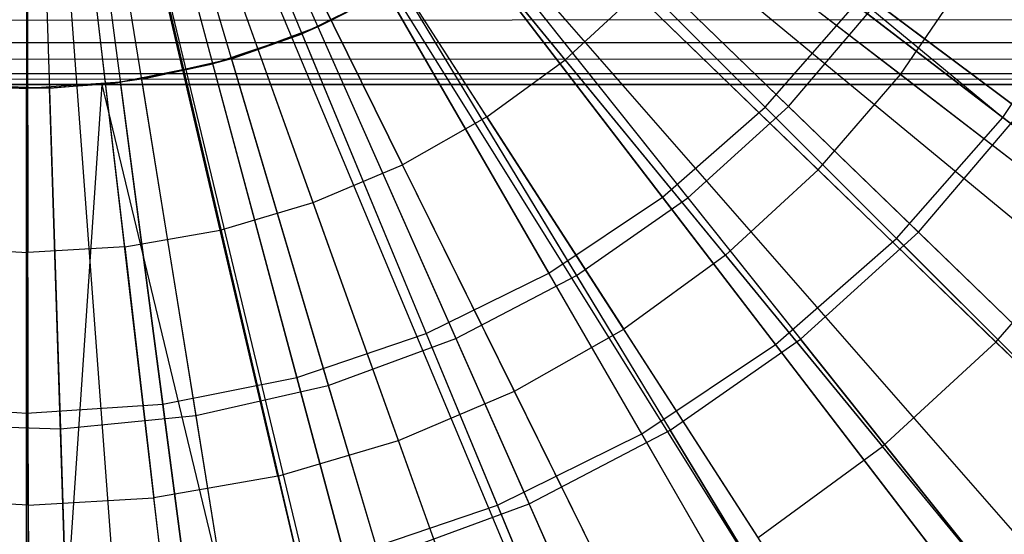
# Model space of a CAD drawing. Extents: x 0.2 to 40.1, y -6.7 to 6.7.
# Tile 243 of 256: x 18.817 to 19.354, y -4.073 to -3.792. Entities that reach past the tile are written whole.
import ezdxf

# ---------------------------------------------------------------- set-up
doc = ezdxf.new("R2010")
doc.units = 0
doc.header["$MEASUREMENT"] = 0
doc.layers.get('0').update_dxf_attribs({"color": 13, "linetype": 'CONTINUOUS'})

# ---------------------------------------------------------------- blocks, each defined once
blk = doc.blocks.new('SNOWBALL_XIV_PM3_STL')
at = {"color": 0}
for p, q in [((19.52263, -3.99526, 5.09043), (18.96227, -3.56467, 5.30697)), ((19.52263, -3.99526, 5.09043), (18.96227, -3.56467, 5.30697)), ((19.50282, -4.02011, 5.09043), (18.95826, -3.56969, 5.30697)), ((19.50282, -4.02011, 5.09043), (18.95826, -3.56969, 5.30697)), ((19.45653, -4.07181, 5.09043), (18.9489, -3.58015, 5.30697)), ((19.45653, -4.07181, 5.09043), (18.9489, -3.58015, 5.30697)), ((19.40341, -4.1223, 5.09043), (18.93816, -3.59036, 5.30697)), ((19.40341, -4.1223, 5.09043), (18.93816, -3.59036, 5.30697)), ((19.38213, -4.14033, 5.09043), (18.93386, -3.594, 5.30697)), ((19.38213, -4.14033, 5.09043), (18.93386, -3.594, 5.30697)), ((19.2889, -4.20721, 5.09043), (18.915, -3.60753, 5.30697)), ((19.2889, -4.20721, 5.09043), (18.915, -3.60753, 5.30697)), ((19.3004, -4.19991, 5.09043), (18.91733, -3.60605, 5.30697)), ((19.3004, -4.19991, 5.09043), (18.91733, -3.60605, 5.30697)), ((19.21242, -4.2498, 5.09043), (18.89954, -3.61614, 5.30697)), ((19.21242, -4.2498, 5.09043), (18.89954, -3.61614, 5.30697)), ((19.11932, -4.28933, 5.09043), (18.88071, -3.62414, 5.30697)), ((19.11932, -4.28933, 5.09043), (18.88071, -3.62414, 5.30697)), ((19.16225, -4.27266, 5.09043), (18.88939, -3.62076, 5.30697)), ((19.16225, -4.27266, 5.09043), (18.88939, -3.62076, 5.30697)), ((19.02674, -4.31694, 5.09043), (18.86199, -3.62972, 5.30697)), ((19.02674, -4.31694, 5.09043), (18.86199, -3.62972, 5.30697)), ((19.02233, -4.31799, 5.09043), (18.86199, -3.62972, 5.30697)), ((19.02233, -4.31799, 5.09043), (18.86199, -3.62972, 5.30697)), ((18.82173, -4.34135, 5.09043), (18.82053, -3.63465, 5.30697)), ((18.82173, -4.34135, 5.09043), (18.82053, -3.63465, 5.30697)), ((18.88589, -4.33891, 5.09043), (18.83351, -3.63416, 5.30697)), ((18.88589, -4.33891, 5.09043), (18.83351, -3.63416, 5.30697)), ((18.92269, -4.3354, 5.09043), (18.84095, -3.63345, 5.30697)), ((18.92269, -4.3354, 5.09043), (18.84095, -3.63345, 5.30697)), ((19.02419, -3.64051, 0.58311), (19.22375, -3.84007, 0.65071)), ((19.02419, -3.64051, 0.58311), (19.22375, -3.84007, 0.65071)), ((19.02998, -3.63968, 0.52998), (19.23652, -3.8397, 0.58405)), ((19.02998, -3.63968, 0.52998), (19.23652, -3.8397, 0.58405)), ((18.99582, -3.66538, 0.58311), (19.16763, -3.88929, 0.65071)), ((18.99582, -3.66538, 0.58311), (19.16763, -3.88929, 0.65071)), ((19.00228, -3.66483, 0.52998), (19.18155, -3.88962, 0.58405)), ((19.00228, -3.66483, 0.52998), (19.18155, -3.88962, 0.58405)), ((19.13846, -3.66775, 5.13898), (19.35349, -3.84573, 5.05847)), ((19.13846, -3.66775, 5.13898), (19.35349, -3.84573, 5.05847)), ((19.13547, -3.67181, 5.20329), (19.36379, -3.84221, 5.13681)), ((19.13547, -3.67181, 5.20329), (19.36379, -3.84221, 5.13681)), ((19.35349, -3.84573, 5.05847), (19.1323, -3.676, 5.13898)), ((19.35349, -3.84573, 5.05847), (19.1323, -3.676, 5.13898)), ((18.96445, -3.68635, 0.58311), (19.10556, -3.93076, 0.65071)), ((18.96445, -3.68635, 0.58311), (19.10556, -3.93076, 0.65071)), ((18.9716, -3.68624, 0.52998), (19.12064, -3.93211, 0.58405)), ((18.9716, -3.68624, 0.52998), (19.12064, -3.93211, 0.58405)), ((18.93061, -3.70303, 0.58311), (19.03861, -3.96377, 0.65071)), ((18.93061, -3.70303, 0.58311), (19.03861, -3.96377, 0.65071)), ((18.93842, -3.70355, 0.52998), (19.05481, -3.96646, 0.58405)), ((18.93842, -3.70355, 0.52998), (19.05481, -3.96646, 0.58405)), ((19.11452, -3.81419, 5.2463), (19.02505, -3.70514, 5.28051)), ((19.11452, -3.81419, 5.2463), (19.02505, -3.70514, 5.28051)), ((19.10279, -3.71019, 5.20329), (19.30745, -3.90839, 5.13681)), ((19.10279, -3.71019, 5.20329), (19.30745, -3.90839, 5.13681)), ((18.89488, -3.71516, 0.58311), (18.96793, -3.98777, 0.65071)), ((18.89488, -3.71516, 0.58311), (18.96793, -3.98777, 0.65071)), ((18.90331, -3.71647, 0.52998), (18.98512, -3.9921, 0.58405)), ((18.90331, -3.71647, 0.52998), (18.98512, -3.9921, 0.58405)), ((19.29552, -3.91184, 5.05847), (19.09837, -3.71469, 5.13898)), ((19.29552, -3.91184, 5.05847), (19.09837, -3.71469, 5.13898)), ((18.82023, -3.72499, 0.58311), (18.82023, -4.00721, 0.65071)), ((18.82023, -3.72499, 0.58311), (18.82023, -4.00721, 0.65071)), ((18.85788, -3.72252, 0.58311), (18.89472, -4.00233, 0.65071)), ((18.85788, -3.72252, 0.58311), (18.89472, -4.00233, 0.65071)), ((18.86683, -3.7248, 0.52998), (18.91272, -4.00863, 0.58405)), ((18.86683, -3.7248, 0.52998), (18.91272, -4.00863, 0.58405)), ((19.07172, -3.8454, 5.2463), (18.99526, -3.72686, 5.28051)), ((19.07172, -3.8454, 5.2463), (18.99526, -3.72686, 5.28051)), ((18.82959, -3.72839, 0.52998), (18.8388, -4.01576, 0.58405)), ((18.82959, -3.72839, 0.52998), (18.8388, -4.01576, 0.58405)), ((19.29759, -3.82233, 5.20447), (19.18811, -3.73821, 5.2463)), ((19.29759, -3.82233, 5.20447), (19.18811, -3.73821, 5.2463)), ((18.96318, -3.74504, 5.28051), (19.02564, -3.87153, 5.2463)), ((18.96318, -3.74504, 5.28051), (19.02564, -3.87153, 5.2463)), ((19.22942, -3.96981, 5.05847), (19.05969, -3.74861, 5.13898)), ((19.22942, -3.96981, 5.05847), (19.05969, -3.74861, 5.13898)), ((19.06548, -3.74408, 5.20329), (19.24311, -3.96682, 5.13681)), ((19.06548, -3.74408, 5.20329), (19.24311, -3.96682, 5.13681)), ((18.97688, -3.89223, 5.2463), (18.92925, -3.75945, 5.28051)), ((18.97688, -3.89223, 5.2463), (18.92925, -3.75945, 5.28051)), ((18.92608, -3.90724, 5.2463), (18.89389, -3.7699, 5.28051)), ((18.92608, -3.90724, 5.2463), (18.89389, -3.7699, 5.28051)), ((19.29759, -3.82233, 5.20447), (19.33629, -3.76553, 5.20447)), ((19.29759, -3.82233, 5.20447), (19.33629, -3.76553, 5.20447)), ((19.02414, -3.77292, 5.20329), (18.97945, -3.79623, 5.20329)), ((19.02414, -3.77292, 5.20329), (18.97945, -3.79623, 5.20329)), ((19.02414, -3.77292, 5.20329), (19.17183, -4.01655, 5.13681)), ((19.02414, -3.77292, 5.20329), (19.17183, -4.01655, 5.13681)), ((19.35349, -3.84573, 5.05847), (19.40234, -3.77263, 5.05847)), ((19.35349, -3.84573, 5.05847), (19.40234, -3.77263, 5.05847)), ((0.86998, -3.8047, 51.67524), (39.4012, -3.77867, 51.6925)), ((0.86998, -3.8047, 51.67524), (39.4012, -3.77867, 51.6925)), ((18.82077, -3.77841, 5.28051), (18.82101, -3.91947, 5.2463)), ((18.82077, -3.77841, 5.28051), (18.82101, -3.91947, 5.2463)), ((18.8739, -3.91636, 5.2463), (18.85758, -3.77624, 5.28051)), ((18.8739, -3.91636, 5.2463), (18.85758, -3.77624, 5.28051)), ((19.01691, -3.7772, 5.13898), (18.97076, -3.79995, 5.13898)), ((19.01691, -3.7772, 5.13898), (18.97076, -3.79995, 5.13898)), ((18.97945, -3.79623, 5.20329), (19.01691, -3.7772, 5.13898)), ((18.97945, -3.79623, 5.20329), (19.01691, -3.7772, 5.13898)), ((19.15631, -4.01865, 5.05847), (19.01691, -3.7772, 5.13898)), ((19.15631, -4.01865, 5.05847), (19.01691, -3.7772, 5.13898)), ((19.11452, -3.81419, 5.2463), (19.15349, -3.7783, 5.2463)), ((19.11452, -3.81419, 5.2463), (19.15349, -3.7783, 5.2463)), ((19.25266, -3.87436, 5.20447), (19.15349, -3.7783, 5.2463)), ((19.25266, -3.87436, 5.20447), (19.15349, -3.7783, 5.2463)), ((19.22375, -3.84007, 0.65071), (19.27297, -3.78394, 0.65071)), ((19.22375, -3.84007, 0.65071), (19.27297, -3.78394, 0.65071)), ((19.23652, -3.8397, 0.58405), (19.28466, -3.78316, 0.58405)), ((19.23652, -3.8397, 0.58405), (19.28466, -3.78316, 0.58405)), ((19.27297, -3.78394, 0.65071), (19.48844, -3.94928, 0.75297)), ((19.27297, -3.78394, 0.65071), (19.48844, -3.94928, 0.75297)), ((19.28466, -3.78316, 0.58405), (19.50796, -3.94981, 0.67325)), ((19.28466, -3.78316, 0.58405), (19.50796, -3.94981, 0.67325)), ((18.97945, -3.79623, 5.20329), (18.93215, -3.81364, 5.20329)), ((18.97945, -3.79623, 5.20329), (18.93215, -3.81364, 5.20329)), ((18.97945, -3.79623, 5.20329), (18.97076, -3.79995, 5.13898)), ((18.97945, -3.79623, 5.20329), (18.97076, -3.79995, 5.13898)), ((18.97945, -3.79623, 5.20329), (19.09478, -4.05675, 5.13681)), ((18.97945, -3.79623, 5.20329), (19.09478, -4.05675, 5.13681)), ((18.97076, -3.79995, 5.13898), (18.92204, -3.81649, 5.13898)), ((18.97076, -3.79995, 5.13898), (18.92204, -3.81649, 5.13898)), ((18.93215, -3.81364, 5.20329), (18.97076, -3.79995, 5.13898)), ((18.93215, -3.81364, 5.20329), (18.97076, -3.79995, 5.13898)), ((19.07745, -4.05754, 5.05847), (18.97076, -3.79995, 5.13898)), ((19.07745, -4.05754, 5.05847), (18.97076, -3.79995, 5.13898)), ((0.86067, -3.82197, 51.6492), (39.4105, -3.8047, 51.67524)), ((0.86067, -3.82197, 51.6492), (39.4105, -3.8047, 51.67524)), ((0.86998, -3.8047, 51.67524), (39.4105, -3.8047, 51.67524)), ((0.86998, -3.8047, 51.67524), (39.4105, -3.8047, 51.67524)), ((18.92204, -3.81649, 5.13898), (18.87157, -3.82653, 5.13898)), ((18.92204, -3.81649, 5.13898), (18.87157, -3.82653, 5.13898)), ((18.93215, -3.81364, 5.20329), (18.88301, -3.82485, 5.20329)), ((18.93215, -3.81364, 5.20329), (18.88301, -3.82485, 5.20329)), ((18.88301, -3.82485, 5.20329), (18.92204, -3.81649, 5.13898)), ((18.88301, -3.82485, 5.20329), (18.92204, -3.81649, 5.13898)), ((18.93215, -3.81364, 5.20329), (18.92204, -3.81649, 5.13898)), ((18.93215, -3.81364, 5.20329), (18.92204, -3.81649, 5.13898)), ((18.9942, -4.0858, 5.05847), (18.92204, -3.81649, 5.13898)), ((18.9942, -4.0858, 5.05847), (18.92204, -3.81649, 5.13898)), ((18.93215, -3.81364, 5.20329), (19.01321, -4.08677, 5.13681)), ((18.93215, -3.81364, 5.20329), (19.01321, -4.08677, 5.13681)), ((19.07172, -3.8454, 5.2463), (19.11452, -3.81419, 5.2463)), ((19.07172, -3.8454, 5.2463), (19.11452, -3.81419, 5.2463)), ((19.2021, -3.92092, 5.20447), (19.11452, -3.81419, 5.2463)), ((19.2021, -3.92092, 5.20447), (19.11452, -3.81419, 5.2463)), ((0.85168, -3.82776, 51.61956), (39.41933, -3.82135, 51.65068)), ((0.85168, -3.82776, 51.61956), (39.41933, -3.82135, 51.65068)), ((0.86067, -3.82197, 51.6492), (39.41933, -3.82135, 51.65068)), ((0.86067, -3.82197, 51.6492), (39.41933, -3.82135, 51.65068)), ((19.25266, -3.87436, 5.20447), (19.29759, -3.82233, 5.20447)), ((19.25266, -3.87436, 5.20447), (19.29759, -3.82233, 5.20447)), ((19.40486, -3.90477, 5.15499), (19.29759, -3.82233, 5.20447)), ((19.40486, -3.90477, 5.15499), (19.29759, -3.82233, 5.20447)), ((0.85168, -3.82776, 51.61956), (39.42879, -3.82776, 51.61956)), ((39.42879, -3.82776, 50.9109), (0.85168, -3.82776, 50.9109)), ((39.42879, -3.82776, 50.9109), (0.85168, -3.82776, 50.9109)), ((0.85168, -3.82776, 51.61956), (39.42879, -3.82776, 51.61956)), ((18.82023, -3.8299, 5.13898), (18.76888, -3.82653, 5.13898)), ((18.82023, -3.8299, 5.13898), (18.76888, -3.82653, 5.13898)), ((18.83283, -3.82969, 5.20329), (18.78246, -3.82808, 5.20329)), ((18.78246, -3.82808, 5.20329), (18.82023, -3.8299, 5.13898)), ((18.83283, -3.82969, 5.20329), (18.78246, -3.82808, 5.20329)), ((18.78246, -3.82808, 5.20329), (18.82023, -3.8299, 5.13898)), ((18.87157, -3.82653, 5.13898), (18.82023, -3.8299, 5.13898)), ((18.87157, -3.82653, 5.13898), (18.82023, -3.8299, 5.13898)), ((18.83283, -3.82969, 5.20329), (18.87157, -3.82653, 5.13898)), ((18.83283, -3.82969, 5.20329), (18.87157, -3.82653, 5.13898)), ((18.86134, -3.82774, 5.20329), (18.83283, -3.82969, 5.20329)), ((18.86134, -3.82774, 5.20329), (18.83283, -3.82969, 5.20329)), ((18.86134, -3.82774, 5.20329), (18.84197, -4.11445, 5.13681)), ((18.86134, -3.82774, 5.20329), (18.84197, -4.11445, 5.13681)), ((18.88301, -3.82485, 5.20329), (18.86134, -3.82774, 5.20329)), ((18.88301, -3.82485, 5.20329), (18.86134, -3.82774, 5.20329)), ((18.86134, -3.82774, 5.20329), (18.87157, -3.82653, 5.13898)), ((18.86134, -3.82774, 5.20329), (18.87157, -3.82653, 5.13898)), ((18.86134, -3.82774, 5.20329), (18.92848, -4.1061, 5.13681)), ((18.86134, -3.82774, 5.20329), (18.92848, -4.1061, 5.13681)), ((18.88301, -3.82485, 5.20329), (18.87157, -3.82653, 5.13898)), ((18.88301, -3.82485, 5.20329), (18.87157, -3.82653, 5.13898)), ((18.90796, -4.10296, 5.05847), (18.87157, -3.82653, 5.13898)), ((18.90796, -4.10296, 5.05847), (18.87157, -3.82653, 5.13898)), ((18.88301, -3.82485, 5.20329), (18.92848, -4.1061, 5.13681)), ((18.88301, -3.82485, 5.20329), (18.92848, -4.1061, 5.13681)), ((18.83283, -3.82969, 5.20329), (18.82023, -3.8299, 5.13898)), ((18.83283, -3.82969, 5.20329), (18.82023, -3.8299, 5.13898)), ((18.82023, -4.10871, 5.05847), (18.82023, -3.8299, 5.13898)), ((18.82023, -4.10871, 5.05847), (18.82023, -3.8299, 5.13898)), ((18.84197, -4.11445, 5.13681), (18.83283, -3.82969, 5.20329)), ((18.84197, -4.11445, 5.13681), (18.83283, -3.82969, 5.20329)), ((19.16763, -3.88929, 0.65071), (19.22375, -3.84007, 0.65071)), ((19.16763, -3.88929, 0.65071), (19.22375, -3.84007, 0.65071)), ((19.18155, -3.88962, 0.58405), (19.23652, -3.8397, 0.58405)), ((19.18155, -3.88962, 0.58405), (19.23652, -3.8397, 0.58405)), ((19.22375, -3.84007, 0.65071), (19.4158, -4.03211, 0.75297)), ((19.22375, -3.84007, 0.65071), (19.4158, -4.03211, 0.75297)), ((19.23652, -3.8397, 0.58405), (19.43667, -4.03354, 0.67325)), ((19.23652, -3.8397, 0.58405), (19.43667, -4.03354, 0.67325)), ((19.07172, -3.8454, 5.2463), (19.02564, -3.87153, 5.2463)), ((19.07172, -3.8454, 5.2463), (19.02564, -3.87153, 5.2463)), ((19.07172, -3.8454, 5.2463), (19.14656, -3.96142, 5.20447)), ((19.07172, -3.8454, 5.2463), (19.14656, -3.96142, 5.20447)), ((19.30745, -3.90839, 5.13681), (19.36379, -3.84221, 5.13681)), ((19.30745, -3.90839, 5.13681), (19.36379, -3.84221, 5.13681)), ((19.29552, -3.91184, 5.05847), (19.35349, -3.84573, 5.05847)), ((19.29552, -3.91184, 5.05847), (19.35349, -3.84573, 5.05847)), ((19.565, -4.00802, 4.94381), (19.35349, -3.84573, 5.05847)), ((19.565, -4.00802, 4.94381), (19.35349, -3.84573, 5.05847)), ((18.97688, -3.89223, 5.2463), (19.02564, -3.87153, 5.2463)), ((18.97688, -3.89223, 5.2463), (19.02564, -3.87153, 5.2463)), ((19.08676, -3.99532, 5.20447), (19.02564, -3.87153, 5.2463)), ((19.08676, -3.99532, 5.20447), (19.02564, -3.87153, 5.2463)), ((19.2021, -3.92092, 5.20447), (19.25266, -3.87436, 5.20447)), ((19.2021, -3.92092, 5.20447), (19.25266, -3.87436, 5.20447)), ((19.34984, -3.96848, 5.15499), (19.25266, -3.87436, 5.20447)), ((19.34984, -3.96848, 5.15499), (19.25266, -3.87436, 5.20447)), ((18.92608, -3.90724, 5.2463), (18.97688, -3.89223, 5.2463)), ((18.92608, -3.90724, 5.2463), (18.97688, -3.89223, 5.2463)), ((19.02349, -4.02218, 5.20447), (18.97688, -3.89223, 5.2463)), ((19.02349, -4.02218, 5.20447), (18.97688, -3.89223, 5.2463)), ((19.10556, -3.93076, 0.65071), (19.16763, -3.88929, 0.65071)), ((19.10556, -3.93076, 0.65071), (19.16763, -3.88929, 0.65071)), ((19.12064, -3.93211, 0.58405), (19.18155, -3.88962, 0.58405)), ((19.12064, -3.93211, 0.58405), (19.18155, -3.88962, 0.58405)), ((19.16763, -3.88929, 0.65071), (19.33297, -4.10475, 0.75297)), ((19.16763, -3.88929, 0.65071), (19.33297, -4.10475, 0.75297)), ((19.18155, -3.88962, 0.58405), (19.35527, -4.10747, 0.67325)), ((19.18155, -3.88962, 0.58405), (19.35527, -4.10747, 0.67325)), ((19.34984, -3.96848, 5.15499), (19.40486, -3.90477, 5.15499)), ((19.34984, -3.96848, 5.15499), (19.40486, -3.90477, 5.15499)), ((18.8739, -3.91636, 5.2463), (18.92608, -3.90724, 5.2463)), ((18.8739, -3.91636, 5.2463), (18.92608, -3.90724, 5.2463)), ((18.95757, -4.04166, 5.20447), (18.92608, -3.90724, 5.2463)), ((18.95757, -4.04166, 5.20447), (18.92608, -3.90724, 5.2463)), ((19.24311, -3.96682, 5.13681), (19.30745, -3.90839, 5.13681)), ((19.24311, -3.96682, 5.13681), (19.30745, -3.90839, 5.13681)), ((19.50464, -4.09936, 5.03561), (19.30745, -3.90839, 5.13681)), ((19.50464, -4.09936, 5.03561), (19.30745, -3.90839, 5.13681)), ((19.22942, -3.96981, 5.05847), (19.29552, -3.91184, 5.05847)), ((19.22942, -3.96981, 5.05847), (19.29552, -3.91184, 5.05847)), ((19.48403, -4.10035, 4.94381), (19.29552, -3.91184, 5.05847)), ((19.48403, -4.10035, 4.94381), (19.29552, -3.91184, 5.05847)), ((18.76812, -3.91654, 5.2463), (18.82101, -3.91947, 5.2463)), ((18.76812, -3.91654, 5.2463), (18.82101, -3.91947, 5.2463)), ((18.8739, -3.91636, 5.2463), (18.82101, -3.91947, 5.2463)), ((18.8739, -3.91636, 5.2463), (18.82101, -3.91947, 5.2463)), ((18.82125, -4.05753, 5.20447), (18.82101, -3.91947, 5.2463)), ((18.82125, -4.05753, 5.20447), (18.82101, -3.91947, 5.2463)), ((18.8739, -3.91636, 5.2463), (18.88987, -4.05349, 5.20447)), ((18.8739, -3.91636, 5.2463), (18.88987, -4.05349, 5.20447)), ((19.2021, -3.92092, 5.20447), (19.14656, -3.96142, 5.20447)), ((19.2021, -3.92092, 5.20447), (19.14656, -3.96142, 5.20447)), ((19.2021, -3.92092, 5.20447), (19.28792, -4.02551, 5.15499)), ((19.2021, -3.92092, 5.20447), (19.28792, -4.02551, 5.15499)), ((19.03861, -3.96377, 0.65071), (19.10556, -3.93076, 0.65071)), ((19.03861, -3.96377, 0.65071), (19.10556, -3.93076, 0.65071)), ((19.10556, -3.93076, 0.65071), (19.24136, -4.16596, 0.75297)), ((19.10556, -3.93076, 0.65071), (19.24136, -4.16596, 0.75297)), ((19.05481, -3.96646, 0.58405), (19.12064, -3.93211, 0.58405)), ((19.05481, -3.96646, 0.58405), (19.12064, -3.93211, 0.58405)), ((19.12064, -3.93211, 0.58405), (19.26508, -4.17038, 0.67325)), ((19.12064, -3.93211, 0.58405), (19.26508, -4.17038, 0.67325)), ((18.96793, -3.98777, 0.65071), (19.03861, -3.96377, 0.65071)), ((18.96793, -3.98777, 0.65071), (19.03861, -3.96377, 0.65071)), ((19.03861, -3.96377, 0.65071), (19.14255, -4.21469, 0.75297)), ((19.03861, -3.96377, 0.65071), (19.14255, -4.21469, 0.75297)), ((19.08676, -3.99532, 5.20447), (19.14656, -3.96142, 5.20447)), ((19.08676, -3.99532, 5.20447), (19.14656, -3.96142, 5.20447)), ((19.2199, -4.07511, 5.15499), (19.14656, -3.96142, 5.20447)), ((19.2199, -4.07511, 5.15499), (19.14656, -3.96142, 5.20447)), ((18.98512, -3.9921, 0.58405), (19.05481, -3.96646, 0.58405)), ((18.98512, -3.9921, 0.58405), (19.05481, -3.96646, 0.58405)), ((19.05481, -3.96646, 0.58405), (19.16759, -4.22124, 0.67325)), ((19.05481, -3.96646, 0.58405), (19.16759, -4.22124, 0.67325)), ((19.17183, -4.01655, 5.13681), (19.24311, -3.96682, 5.13681)), ((19.17183, -4.01655, 5.13681), (19.24311, -3.96682, 5.13681)), ((19.41426, -4.18144, 5.03561), (19.24311, -3.96682, 5.13681)), ((19.41426, -4.18144, 5.03561), (19.24311, -3.96682, 5.13681)), ((19.34984, -3.96848, 5.15499), (19.28792, -4.02551, 5.15499)), ((19.34984, -3.96848, 5.15499), (19.28792, -4.02551, 5.15499)), ((19.34984, -3.96848, 5.15499), (19.44038, -4.05617, 5.10092)), ((19.34984, -3.96848, 5.15499), (19.44038, -4.05617, 5.10092)), ((19.15631, -4.01865, 5.05847), (19.22942, -3.96981, 5.05847)), ((19.15631, -4.01865, 5.05847), (19.22942, -3.96981, 5.05847)), ((19.39171, -4.18131, 4.94381), (19.22942, -3.96981, 5.05847)), ((19.39171, -4.18131, 4.94381), (19.22942, -3.96981, 5.05847)), ((18.89472, -4.00233, 0.65071), (18.96793, -3.98777, 0.65071)), ((18.89472, -4.00233, 0.65071), (18.96793, -3.98777, 0.65071)), ((18.96793, -3.98777, 0.65071), (19.03822, -4.25011, 0.75297)), ((18.96793, -3.98777, 0.65071), (19.03822, -4.25011, 0.75297)), ((18.91272, -4.00863, 0.58405), (18.98512, -3.9921, 0.58405)), ((18.91272, -4.00863, 0.58405), (18.98512, -3.9921, 0.58405)), ((18.98512, -3.9921, 0.58405), (19.06439, -4.25922, 0.67325)), ((18.98512, -3.9921, 0.58405), (19.06439, -4.25922, 0.67325)), ((19.02349, -4.02218, 5.20447), (19.08676, -3.99532, 5.20447)), ((19.02349, -4.02218, 5.20447), (19.08676, -3.99532, 5.20447)), ((19.14666, -4.11663, 5.15499), (19.08676, -3.99532, 5.20447)), ((19.14666, -4.11663, 5.15499), (19.08676, -3.99532, 5.20447)), ((18.74574, -4.00233, 0.65071), (18.82023, -4.00721, 0.65071)), ((18.74574, -4.00233, 0.65071), (18.82023, -4.00721, 0.65071)), ((18.82023, -4.00721, 0.65071), (18.89472, -4.00233, 0.65071)), ((18.82023, -4.00721, 0.65071), (18.89472, -4.00233, 0.65071)), ((18.89472, -4.00233, 0.65071), (18.93017, -4.2716, 0.75297)), ((18.89472, -4.00233, 0.65071), (18.93017, -4.2716, 0.75297)), ((18.82023, -4.00721, 0.65071), (18.82023, -4.2788, 0.75297)), ((18.82023, -4.00721, 0.65071), (18.82023, -4.2788, 0.75297)), ((18.8388, -4.01576, 0.58405), (18.91272, -4.00863, 0.58405)), ((18.8388, -4.01576, 0.58405), (18.91272, -4.00863, 0.58405)), ((18.91272, -4.00863, 0.58405), (18.95719, -4.28369, 0.67325)), ((18.91272, -4.00863, 0.58405), (18.95719, -4.28369, 0.67325)), ((18.76458, -4.01338, 0.58405), (18.8388, -4.01576, 0.58405)), ((18.76458, -4.01338, 0.58405), (18.8388, -4.01576, 0.58405)), ((18.8388, -4.01576, 0.58405), (18.84773, -4.29424, 0.67325)), ((18.8388, -4.01576, 0.58405), (18.84773, -4.29424, 0.67325)), ((19.09478, -4.05675, 5.13681), (19.17183, -4.01655, 5.13681)), ((19.09478, -4.05675, 5.13681), (19.17183, -4.01655, 5.13681)), ((19.31413, -4.25128, 5.03561), (19.17183, -4.01655, 5.13681)), ((19.31413, -4.25128, 5.03561), (19.17183, -4.01655, 5.13681)), ((18.95757, -4.04166, 5.20447), (19.02349, -4.02218, 5.20447)), ((18.95757, -4.04166, 5.20447), (19.02349, -4.02218, 5.20447)), ((19.06917, -4.14953, 5.15499), (19.02349, -4.02218, 5.20447)), ((19.06917, -4.14953, 5.15499), (19.02349, -4.02218, 5.20447)), ((19.07745, -4.05754, 5.05847), (19.15631, -4.01865, 5.05847)), ((19.07745, -4.05754, 5.05847), (19.15631, -4.01865, 5.05847)), ((19.28961, -4.24953, 4.94381), (19.15631, -4.01865, 5.05847)), ((19.28961, -4.24953, 4.94381), (19.15631, -4.01865, 5.05847)), ((19.2199, -4.07511, 5.15499), (19.28792, -4.02551, 5.15499)), ((19.2199, -4.07511, 5.15499), (19.28792, -4.02551, 5.15499)), ((19.36787, -4.12295, 5.10092), (19.28792, -4.02551, 5.15499)), ((19.36787, -4.12295, 5.10092), (19.28792, -4.02551, 5.15499)), ((18.95757, -4.04166, 5.20447), (18.88987, -4.05349, 5.20447)), ((18.95757, -4.04166, 5.20447), (18.88987, -4.05349, 5.20447)), ((18.95757, -4.04166, 5.20447), (18.98844, -4.17338, 5.15499)), ((18.95757, -4.04166, 5.20447), (18.98844, -4.17338, 5.15499)), ((18.82125, -4.05753, 5.20447), (18.75262, -4.05373, 5.20447)), ((18.82125, -4.05753, 5.20447), (18.75262, -4.05373, 5.20447)), ((18.82125, -4.05753, 5.20447), (18.88987, -4.05349, 5.20447)), ((18.82125, -4.05753, 5.20447), (18.88987, -4.05349, 5.20447)), ((18.90551, -4.18788, 5.15499), (18.88987, -4.05349, 5.20447)), ((18.90551, -4.18788, 5.15499), (18.88987, -4.05349, 5.20447)), ((18.82125, -4.05753, 5.20447), (18.82148, -4.19283, 5.15499)), ((18.82125, -4.05753, 5.20447), (18.82148, -4.19283, 5.15499)), ((18.9942, -4.0858, 5.05847), (19.07745, -4.05754, 5.05847)), ((18.9942, -4.0858, 5.05847), (19.07745, -4.05754, 5.05847)), ((19.01321, -4.08677, 5.13681), (19.09478, -4.05675, 5.13681)), ((19.01321, -4.08677, 5.13681), (19.09478, -4.05675, 5.13681)), ((19.17948, -4.30385, 4.94381), (19.07745, -4.05754, 5.05847)), ((19.17948, -4.30385, 4.94381), (19.07745, -4.05754, 5.05847)), ((19.20589, -4.30775, 5.03561), (19.09478, -4.05675, 5.13681)), ((19.20589, -4.30775, 5.03561), (19.09478, -4.05675, 5.13681))]:
    blk.add_line(p, q, dxfattribs=at)
blk = doc.blocks.new('GRUPUJ_1')
at = {"color": 0}
blk.add_blockref('SNOWBALL_XIV_PM3_STL', (-0.20617, 6.65964, -0.51186), dxfattribs=at)

msp = doc.modelspace()

# ---------------------------------------------------------------- block references
at = {"color": 0}
msp.add_blockref('GRUPUJ_1', (0.20617, -6.65964, 0.51186), dxfattribs=at)

doc.saveas('drawing.dxf')
